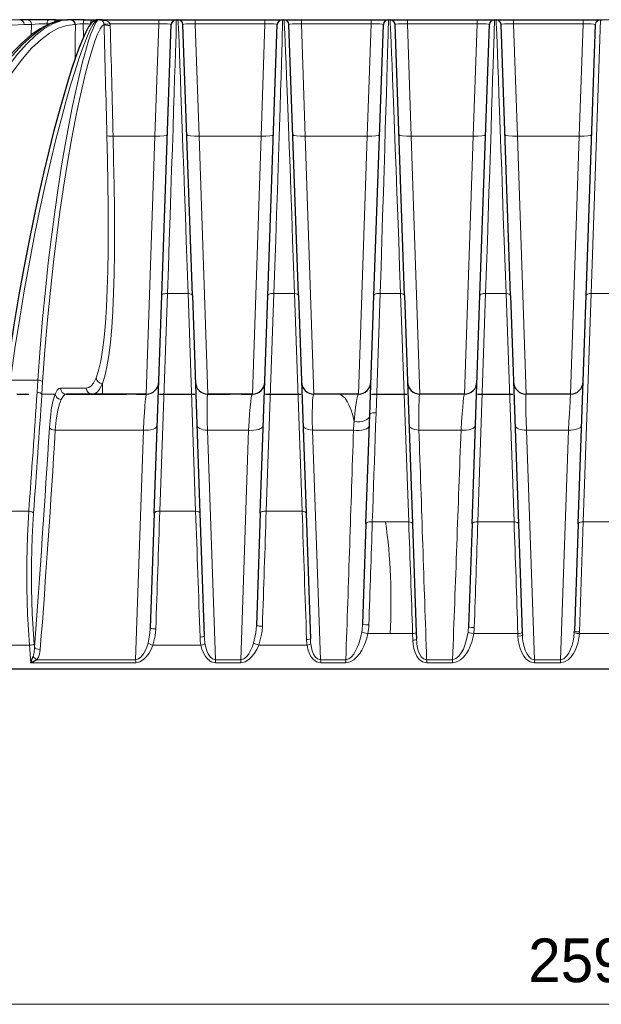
# Model space of a CAD drawing. Header units: millimetres. Extents: x 0 to 594, y 0 to 840.
# Tile 23 of 33: x 200 to 247, y 520 to 599. Entities that reach past the tile are written whole.
import ezdxf

# ---------------------------------------------------------------- set-up
doc = ezdxf.new("R2010")
doc.units = ezdxf.units.MM
doc.styles.add('Default', font='txt')
doc.dimstyles.new('ISO', dxfattribs={"dimtxt": 3.5, "dimasz": 4.375, "dimexe": 2.1, "dimexo": 1.05, "dimgap": 1.75, "dimtad": 1, "dimdsep": 46, "dimtxsty": 'Default', "dimblk": 'CLOSED', "dimcen": 0.09, "dimclrt": 13, "dimadec": 0, "dimazin": 0, "dimtfac": 0.4, "dimtdec": 3, "dimtofl": 0, "dimtmove": 0, "dimatfit": 3, "dimldrblk": 'CLOSED', "dimfxl": 0, "dimtolj": 1, "dimarcsym": 0})

# ---------------------------------------------------------------- blocks, each defined once
blk = doc.blocks.new('_CLOSED')
at = {"color": 0, "linetype": 'ByBlock', "lineweight": -2}
for p, q in [((-1, 0.166667), (0, 0)), ((-1, 0.166667), (-1, -0.166667)), ((0, 0), (-1, -0.166667)), ((0, 0), (-1, 0))]:
    blk.add_line(p, q, dxfattribs=at)
blk = doc.blocks.new('*D4')
at = {"color": 0, "linetype": 'Continuous', "lineweight": -2}
for p, q in [((117.262, 546.306), (117.262, 518.374)), ((376.66, 546.306), (376.66, 518.374)), ((121.637, 520.474), (372.285, 520.474))]:
    blk.add_line(p, q, dxfattribs=at)
at = {"layer": 'Defpoints', "color": 0}
for p in [(117.262, 547.356), (376.66, 547.356), (376.66, 520.474)]:
    blk.add_point(p, dxfattribs=at)
at = {"color": 0, "lineweight": -2, "xscale": 4.375, "yscale": 4.375, "zscale": 4.375, "rotation": 180}
blk.add_blockref('_CLOSED', (117.262, 520.474), dxfattribs=at)
at = {"color": 0, "lineweight": -2, "xscale": 4.375, "yscale": 4.375, "zscale": 4.375}
blk.add_blockref('_CLOSED', (376.66, 520.474), dxfattribs=at)
at = {"color": 0, "lineweight": 0, "insert": (246.961, 523.974), "char_height": 3.5, "attachment_point": 5, "style": 'Default'}
blk.add_mtext('\\A1;259.4', dxfattribs=at)
blk = doc.blocks.new('.TD_DIMENSION_1', base_point=(47.147, 538.606))
at = {"color": 0, "linetype": 'Continuous'}
for p, q in [((200.119, 569.356), (201.072, 569.356)), ((211.545, 569.356), (214.377, 569.356)), ((220.045, 569.356), (222.877, 569.356)), ((228.545, 569.356), (231.377, 569.356)), ((237.045, 569.356), (239.877, 569.356))]:
    blk.add_line(p, q, dxfattribs=at)
blk = doc.blocks.new('*D6')
at = {"color": 0, "linetype": 'Continuous', "lineweight": -2}
for p, q in [((250.161, 599.356), (26.508, 599.356)), ((28.608, 594.981), (28.608, 551.731)), ((228.832, 547.356), (26.508, 547.356))]:
    blk.add_line(p, q, dxfattribs=at)
at = {"layer": 'Defpoints', "color": 0}
for p in [(251.211, 599.356), (28.608, 547.356), (229.882, 547.356)]:
    blk.add_point(p, dxfattribs=at)
at = {"color": 0, "lineweight": -2, "xscale": 4.375, "yscale": 4.375, "zscale": 4.375}
for p, rotation in [((28.608, 599.356), 90), ((28.608, 547.356), 270)]:
    blk.add_blockref('_CLOSED', p, dxfattribs=dict(at, rotation=rotation))
at = {"color": 0, "lineweight": 0, "insert": (25.108, 573.356), "char_height": 3.5, "attachment_point": 5, "rotation": 90, "style": 'Default'}
blk.add_mtext('\\A1;52', dxfattribs=at)
blk = doc.blocks.new('Non relazionati', base_point=(70.359, 229.826))
at = {"color": 0, "linetype": 'Continuous', "lineweight": 0}
dim = blk.add_linear_dim(base=(376.66, 520.474), p1=(117.262, 547.356), p2=(376.66, 547.356), angle=0, dimstyle='ISO', override={"dimdec": 1, "dimpost": '<>', "dimclrt": 0, "dimtmove": 0}, dxfattribs=at)
dim.commit()
dim.dimension.update_dxf_attribs({"geometry": '*D4', "text_midpoint": (246.961, 520.474), "dimtype": 161})
blk = doc.blocks.new('a', base_point=(70.359, 229.826))
at = {"color": 0, "linetype": 'Continuous', "lineweight": 30}
for p, q in [((200.95, 599.356), (200.346, 599.356)), ((202.676, 599.356), (200.95, 599.356)), ((203.244, 599.356), (202.676, 599.356)), ((203.244, 599.356), (204.167, 599.356)), ((204.213, 599.356), (204.177, 599.355)), ((204.383, 599.356), (204.213, 599.356)), ((205.545, 599.356), (204.42, 599.356)), ((205.545, 599.356), (206.331, 599.356)), ((206.423, 599.329), (206.421, 599.328)), ((206.725, 599.356), (206.471, 599.356)), ((206.747, 599.356), (211.503, 599.356)), ((211.503, 599.356), (212.895, 599.356)), ((211.737, 577.261), (212.495, 598.97)), ((212.895, 599.356), (213.027, 599.356)), ((213.027, 599.356), (214.419, 599.356)), ((214.185, 577.261), (213.427, 598.97)), ((214.419, 599.356), (220.003, 599.356)), ((220.003, 599.356), (221.395, 599.356)), ((220.237, 577.261), (220.995, 598.97)), ((221.395, 599.356), (221.527, 599.356)), ((221.527, 599.356), (222.919, 599.356)), ((222.685, 577.261), (221.927, 598.97)), ((222.919, 599.356), (228.503, 599.356)), ((228.503, 599.356), (229.895, 599.356)), ((228.737, 577.261), (229.495, 598.97)), ((229.895, 599.356), (230.027, 599.356)), ((230.027, 599.356), (231.419, 599.356)), ((231.185, 577.261), (230.427, 598.97)), ((231.419, 599.356), (237.003, 599.356)), ((237.003, 599.356), (238.395, 599.356)), ((237.237, 577.261), (237.995, 598.97)), ((238.395, 599.356), (238.527, 599.356)), ((238.527, 599.356), (239.919, 599.356)), ((239.685, 577.261), (238.927, 598.97)), ((239.919, 599.356), (245.503, 599.356)), ((245.503, 599.356), (246.885, 599.356)), ((245.737, 577.261), (246.495, 598.97)), ((246.895, 599.356), (247.027, 599.356)), ((211.128, 559.82), (211.737, 577.261)), ((214.185, 577.261), (214.794, 559.819)), ((219.628, 559.819), (220.237, 577.261)), ((222.685, 577.261), (223.294, 559.82)), ((228.403, 567.708), (228.737, 577.261)), ((231.185, 577.261), (231.824, 558.963)), ((236.598, 558.962), (237.237, 577.261)), ((239.685, 577.261), (240.324, 558.962)), ((245.098, 558.964), (245.737, 577.261)), ((210.495, 569.356), (204.105, 569.356)), ((204.105, 569.356), (208.91, 569.356)), ((209.698, 569.356), (210.495, 569.356)), ((218.995, 569.356), (215.427, 569.356)), ((215.427, 569.356), (217.215, 569.356)), ((218.106, 569.356), (218.995, 569.356)), ((225.88, 569.356), (223.927, 569.356)), ((227.495, 569.356), (225.88, 569.356)), ((235.995, 569.356), (232.427, 569.356)), ((244.495, 569.356), (240.927, 569.356)), ((228.098, 558.963), (228.403, 567.708)), ((211.128, 559.82), (210.806, 550.609)), ((214.794, 559.819), (215.138, 549.961)), ((219.628, 559.819), (219.314, 550.817)), ((223.294, 559.82), (223.645, 549.767)), ((228.098, 558.963), (227.818, 550.93)), ((231.824, 558.963), (232.128, 550.257)), ((236.598, 558.962), (236.311, 550.729)), ((240.324, 558.962), (240.628, 550.257)), ((245.098, 558.964), (244.799, 550.389)), ((232.128, 550.257), (232.147, 549.724)), ((240.628, 550.257), (240.635, 550.057)), ((244.793, 550.267), (244.799, 550.389)), ((117.262, 547.356), (229.882, 547.356)), ((229.882, 547.356), (376.66, 547.356))]:
    blk.add_line(p, q, dxfattribs=at)
at = {"color": 0, "linetype": 'Continuous', "lineweight": 0}
for p, q in [((201.303, 598.97), (200.698, 598.97)), ((201.261, 598.126), (201.303, 598.97)), ((202.534, 598.929), (202.539, 599.026)), ((202.747, 599.026), (202.539, 599.026)), ((204.81, 598.97), (204.773, 598.97)), ((205.468, 597.987), (205.435, 599.026)), ((205.996, 599.007), (206.019, 599.005)), ((211.503, 599.026), (207.592, 599.026)), ((211.503, 599.026), (211.188, 590.015)), ((211.503, 599.356), (211.503, 599.026)), ((214.419, 599.026), (214.419, 599.356)), ((214.419, 599.026), (220.003, 599.026)), ((214.419, 599.026), (214.734, 590.015)), ((220.003, 599.026), (219.688, 590.015)), ((220.003, 599.026), (220.003, 599.356)), ((222.919, 599.026), (222.919, 599.356)), ((222.919, 599.026), (228.503, 599.026)), ((222.919, 599.026), (223.234, 590.015)), ((228.503, 599.026), (228.188, 590.015)), ((228.503, 599.026), (228.503, 599.356)), ((231.419, 599.026), (231.419, 599.356)), ((231.419, 599.026), (237.003, 599.026)), ((231.419, 599.026), (231.734, 590.015)), ((237.003, 599.026), (236.688, 590.015)), ((237.003, 599.026), (237.003, 599.356)), ((239.919, 599.026), (239.919, 599.356)), ((239.919, 599.026), (245.503, 599.026)), ((239.919, 599.026), (240.234, 590.015)), ((245.503, 599.026), (245.188, 590.015)), ((245.503, 599.026), (245.503, 599.356)), ((246.141, 577.416), (246.895, 599.356)), ((207.834, 590.015), (211.188, 590.015)), ((211.188, 590.015), (210.495, 569.356)), ((215.427, 569.356), (214.734, 590.015)), ((214.734, 590.015), (219.688, 590.015)), ((218.995, 569.356), (219.688, 590.015)), ((223.234, 590.015), (223.927, 569.356)), ((223.234, 590.015), (228.188, 590.015)), ((227.495, 569.356), (228.188, 590.015)), ((231.734, 590.015), (232.427, 569.356)), ((231.734, 590.015), (236.688, 590.015)), ((235.995, 569.356), (236.688, 590.015)), ((240.234, 590.015), (240.927, 569.356)), ((240.234, 590.015), (245.188, 590.015)), ((244.495, 569.356), (245.188, 590.015)), ((211.572, 559.975), (212.188, 577.416)), ((212.188, 577.416), (213.843, 577.416)), ((213.843, 577.416), (214.449, 559.974)), ((220.103, 559.974), (220.722, 577.416)), ((220.722, 577.416), (222.377, 577.416)), ((222.377, 577.416), (222.981, 559.975)), ((228.911, 567.863), (229.236, 577.416)), ((229.236, 577.416), (230.875, 577.416)), ((230.875, 577.416), (231.523, 559.118)), ((237.061, 559.117), (237.688, 577.416)), ((237.688, 577.416), (239.328, 577.416)), ((239.328, 577.416), (239.969, 559.117)), ((245.507, 559.119), (246.141, 577.416)), ((246.141, 577.416), (247.781, 577.416)), ((201.805, 570.487), (199.607, 570.487)), ((201.741, 569.511), (201.805, 570.487)), ((202.122, 569.356), (202.186, 570.332)), ((205.684, 569.839), (203.614, 569.839)), ((206.973, 569.356), (206.973, 570.203)), ((202.122, 569.356), (203.193, 569.356)), ((210.266, 566.469), (203.201, 566.469)), ((210.266, 566.469), (209.639, 548.078)), ((218.684, 566.469), (215.39, 566.469)), ((216.04, 548.077), (215.39, 566.469)), ((218.064, 548.077), (218.684, 566.469)), ((227.098, 566.469), (223.806, 566.469)), ((223.806, 566.469), (224.463, 548.077)), ((235.717, 566.469), (232.342, 566.469)), ((244.338, 566.469), (240.964, 566.469)), ((240.964, 566.469), (241.603, 548.078)), ((243.679, 548.079), (244.338, 566.469)), ((201.074, 559.975), (198.114, 559.975)), ((211.572, 559.975), (214.449, 559.974)), ((220.103, 559.974), (222.981, 559.975)), ((228.605, 559.118), (229.673, 559.118)), ((229.673, 559.118), (231.523, 559.118)), ((237.061, 559.117), (239.969, 559.117)), ((245.507, 559.119), (245.211, 550.309)), ((245.507, 559.119), (248.415, 559.117)), ((228.256, 550.174), (230.034, 550.174)), ((230.034, 550.174), (231.836, 550.174)), ((231.836, 550.174), (231.854, 549.64)), ((236.74, 550.174), (240.276, 550.173)), ((240.276, 550.173), (240.283, 549.973)), ((245.204, 550.175), (245.211, 550.309)), ((245.204, 550.175), (248.718, 550.173)), ((201.124, 549.242), (197.146, 549.242)), ((201.235, 547.839), (201.124, 549.242)), ((201.524, 549.086), (201.505, 549.325)), ((211.026, 549.242), (214.872, 549.242)), ((219.503, 549.242), (223.38, 549.242)), ((209.642, 547.839), (201.235, 547.839)), ((209.639, 548.078), (201.71, 548.078)), ((218.064, 548.077), (216.04, 548.077)), ((218.069, 547.839), (216.045, 547.839)), ((226.486, 548.078), (224.463, 548.077)), ((226.495, 547.839), (224.471, 547.839)), ((235.039, 548.078), (232.963, 548.078)), ((235.046, 547.839), (232.971, 547.839)), ((243.679, 548.079), (241.603, 548.078)), ((243.681, 547.84), (241.606, 547.839))]:
    blk.add_line(p, q, dxfattribs=at)
for points in [[(200.698, 598.97), (199.27, 598.901), (197.82, 598.691), (196.354, 598.337), (194.875, 597.836), (193.388, 597.187), (191.899, 596.389), (190.413, 595.44), (188.937, 594.342), (187.477, 593.094), (186.039, 591.698), (184.631, 590.157), (183.259, 588.473), (181.932, 586.649), (180.658, 584.69), (179.443, 582.6), (178.296, 580.385), (177.224, 578.052), (176.234, 575.608), (175.335, 573.06), (174.509, 570.332)], [(204.177, 599.355), (203.514, 599.263), (202.818, 599.016), (202.092, 598.616), (201.338, 598.062), (200.559, 597.357), (199.759, 596.5), (198.943, 595.494), (198.113, 594.342), (197.274, 593.046), (196.431, 591.61), (195.589, 590.036), (194.752, 588.329), (193.926, 586.493), (193.115, 584.534), (192.326, 582.456), (191.562, 580.266), (190.83, 577.969), (190.135, 575.572), (189.481, 573.083), (188.869, 570.487)], [(204.383, 599.356), (203.731, 599.28), (203.055, 599.05), (202.359, 598.665), (201.645, 598.127), (200.917, 597.435), (200.178, 596.59), (199.431, 595.595), (198.682, 594.45), (197.932, 593.159), (197.188, 591.724), (196.455, 590.15), (195.735, 588.44), (195.036, 586.599), (194.361, 584.631), (193.716, 582.543), (193.105, 580.34), (192.534, 578.029), (192.008, 575.617), (191.531, 573.113), (191.101, 570.487)], [(204.773, 598.97), (204.118, 598.894), (203.44, 598.666), (202.743, 598.285), (202.028, 597.751), (201.3, 597.065), (200.56, 596.228), (199.814, 595.24), (199.065, 594.105), (198.317, 592.825), (197.574, 591.403), (196.841, 589.842), (196.124, 588.146), (195.426, 586.32), (194.752, 584.369), (194.109, 582.298), (193.5, 580.114), (192.931, 577.822), (192.406, 575.431), (191.93, 572.947), (191.5, 570.332)], [(206.549, 599.349), (206.391, 599.223), (206.199, 598.943), (205.975, 598.509), (205.72, 597.923), (205.435, 597.186), (205.124, 596.302), (204.788, 595.271), (204.43, 594.099), (204.052, 592.787), (203.659, 591.339), (203.252, 589.76), (202.836, 588.055), (202.415, 586.227), (201.991, 584.283), (201.568, 582.227), (201.151, 580.066), (200.743, 577.806), (200.348, 575.454), (199.969, 573.016), (199.607, 570.487)], [(202.539, 599.026), (202.21, 599.023), (201.879, 599.014), (201.583, 598.997), (201.303, 598.97)], [(206.725, 599.356), (206.589, 599.285), (206.431, 599.07), (206.254, 598.713), (206.056, 598.214), (205.841, 597.574), (205.61, 596.795), (205.364, 595.879), (205.105, 594.829), (204.836, 593.646), (204.56, 592.334), (204.278, 590.897), (203.994, 589.338), (203.71, 587.661), (203.43, 585.871), (203.156, 583.972), (202.891, 581.97), (202.639, 579.87), (202.403, 577.678), (202.185, 575.4), (201.987, 573.043), (201.805, 570.487)], [(207.105, 598.969), (206.956, 598.87), (206.784, 598.616), (206.59, 598.207), (206.376, 597.646), (206.144, 596.933), (205.894, 596.07), (205.63, 595.059), (205.353, 593.904), (205.067, 592.608), (204.774, 591.174), (204.477, 589.606), (204.18, 587.909), (203.885, 586.088), (203.597, 584.148), (203.319, 582.094), (203.053, 579.934), (202.804, 577.673), (202.575, 575.319), (202.368, 572.879), (202.186, 570.332)], [(205.435, 599.026), (205.176, 599.025), (204.95, 599.007), (204.81, 598.97)], [(206.944, 599.291), (207.008, 599.264), (207.218, 599.291)], [(207.218, 599.291), (207.346, 599.243), (207.458, 599.18), (207.592, 599.026)], [(211.503, 599.026), (211.882, 599.026), (212.203, 599.015), (212.418, 598.996), (212.495, 598.97)], [(212.188, 577.416), (212.262, 579.569), (212.332, 581.648), (212.4, 583.643), (212.465, 585.546), (212.526, 587.351), (212.583, 589.05), (212.635, 590.637), (212.684, 592.105), (212.728, 593.449), (212.767, 594.664), (212.801, 595.746), (212.831, 596.692), (212.855, 597.497), (212.874, 598.16), (212.887, 598.678), (212.895, 599.05), (212.898, 599.276), (212.895, 599.356)], [(213.843, 577.416), (213.767, 579.569), (213.693, 581.648), (213.623, 583.645), (213.555, 585.55), (213.491, 587.356), (213.429, 589.056), (213.372, 590.644), (213.319, 592.113), (213.269, 593.458), (213.224, 594.674), (213.184, 595.755), (213.147, 596.7), (213.116, 597.504), (213.089, 598.165), (213.067, 598.681), (213.049, 599.052), (213.036, 599.277), (213.027, 599.356)], [(213.427, 598.97), (213.501, 598.995), (213.713, 599.015), (214.032, 599.026), (214.419, 599.026)], [(220.003, 599.026), (220.382, 599.026), (220.703, 599.015), (220.918, 598.996), (220.995, 598.97)], [(220.722, 577.416), (220.796, 579.61), (220.868, 581.724), (220.935, 583.748), (220.999, 585.674), (221.06, 587.494), (221.116, 589.202), (221.168, 590.791), (221.215, 592.256), (221.257, 593.591), (221.293, 594.793), (221.325, 595.858), (221.352, 596.784), (221.373, 597.568), (221.389, 598.209), (221.399, 598.708), (221.403, 599.064), (221.402, 599.279), (221.395, 599.356)], [(222.377, 577.416), (222.299, 579.611), (222.223, 581.727), (222.151, 583.754), (222.081, 585.683), (222.015, 587.506), (221.952, 589.217), (221.893, 590.809), (221.839, 592.275), (221.788, 593.611), (221.741, 594.813), (221.699, 595.877), (221.662, 596.8), (221.629, 597.581), (221.6, 598.22), (221.575, 598.715), (221.555, 599.068), (221.54, 599.281), (221.527, 599.356)], [(221.927, 598.97), (222.001, 598.995), (222.213, 599.015), (222.532, 599.026), (222.919, 599.026)], [(228.503, 599.026), (228.882, 599.026), (229.203, 599.015), (229.418, 598.996), (229.495, 598.97)], [(229.236, 577.416), (229.305, 579.562), (229.371, 581.632), (229.434, 583.617), (229.493, 585.511), (229.549, 587.308), (229.602, 589), (229.65, 590.582), (229.695, 592.048), (229.736, 593.393), (229.772, 594.611), (229.804, 595.699), (229.831, 596.652), (229.854, 597.466), (229.872, 598.139), (229.885, 598.666), (229.893, 599.046), (229.897, 599.276), (229.895, 599.356)], [(230.875, 577.416), (230.797, 579.566), (230.721, 581.64), (230.647, 583.631), (230.577, 585.53), (230.509, 587.331), (230.446, 589.026), (230.385, 590.61), (230.329, 592.076), (230.277, 593.42), (230.23, 594.636), (230.187, 595.721), (230.149, 596.67), (230.116, 597.48), (230.088, 598.147), (230.065, 598.671), (230.047, 599.047), (230.034, 599.276), (230.027, 599.356)], [(230.427, 598.97), (230.501, 598.995), (230.713, 599.015), (231.032, 599.026), (231.419, 599.026)], [(237.003, 599.026), (237.382, 599.026), (237.703, 599.015), (237.918, 598.996), (237.995, 598.97)], [(237.688, 577.416), (237.759, 579.552), (237.828, 581.614), (237.893, 583.596), (237.955, 585.489), (238.014, 587.286), (238.07, 588.98), (238.121, 590.565), (238.169, 592.034), (238.212, 593.383), (238.251, 594.604), (238.286, 595.695), (238.316, 596.65), (238.342, 597.466), (238.362, 598.139), (238.378, 598.666), (238.389, 599.046), (238.394, 599.276), (238.395, 599.356)], [(239.328, 577.416), (239.252, 579.553), (239.179, 581.618), (239.108, 583.602), (239.041, 585.497), (238.976, 587.296), (238.915, 588.992), (238.858, 590.578), (238.805, 592.048), (238.755, 593.395), (238.711, 594.616), (238.67, 595.706), (238.635, 596.659), (238.604, 597.472), (238.578, 598.143), (238.558, 598.669), (238.542, 599.047), (238.532, 599.276), (238.527, 599.356)], [(238.927, 598.97), (239.001, 598.995), (239.213, 599.015), (239.532, 599.026), (239.919, 599.026)], [(245.503, 599.026), (245.844, 599.026), (246.143, 599.018), (246.364, 599.003), (246.488, 598.978)], [(206.476, 570.668), (206.673, 571.255), (206.846, 571.993), (206.996, 572.878), (207.122, 573.903), (207.225, 575.064), (207.307, 576.351), (207.368, 577.757), (207.41, 579.272), (207.434, 580.887), (207.442, 582.59), (207.434, 584.37), (207.413, 586.216), (207.38, 588.115), (207.335, 590.084)], [(206.973, 570.203), (207.17, 570.802), (207.343, 571.556), (207.493, 572.459), (207.62, 573.507), (207.723, 574.693), (207.805, 576.008), (207.867, 577.444), (207.909, 578.992), (207.933, 580.642), (207.94, 582.382), (207.933, 584.2), (207.912, 586.086), (207.878, 588.025), (207.834, 590.015)], [(205.684, 569.839), (205.887, 569.883), (206.078, 570.016), (206.257, 570.236), (206.476, 570.668)], [(203.614, 569.839), (203.484, 569.796), (203.357, 569.667), (203.193, 569.356)], [(206.179, 569.356), (206.383, 569.402), (206.575, 569.538), (206.755, 569.766), (206.973, 570.203)], [(203.193, 569.356), (203.04, 568.883), (202.909, 568.265), (202.805, 567.519), (202.732, 566.663)], [(203.673, 568.918), (203.465, 568.978), (203.299, 569.113), (203.193, 569.356)], [(203.673, 568.918), (203.519, 568.495), (203.386, 567.945), (203.28, 567.282), (203.201, 566.469)], [(204.105, 569.356), (203.976, 569.32), (203.849, 569.21), (203.673, 568.918)], [(210.495, 569.356), (210.473, 569.293), (210.446, 569.106), (210.415, 568.798), (210.382, 568.378), (210.346, 567.856), (210.309, 567.244), (210.266, 566.469)], [(215.39, 566.469), (215.374, 567.165), (215.365, 567.788), (215.362, 568.322), (215.367, 568.754), (215.379, 569.075), (215.398, 569.277), (215.427, 569.356)], [(218.684, 566.469), (218.729, 567.167), (218.775, 567.79), (218.821, 568.324), (218.867, 568.755), (218.911, 569.075), (218.953, 569.277), (218.995, 569.356)], [(223.927, 569.356), (223.886, 569.295), (223.852, 569.113), (223.825, 568.813), (223.807, 568.399), (223.797, 567.879), (223.796, 567.267), (223.806, 566.469)], [(227.149, 567.158), (227.209, 567.786), (227.27, 568.322), (227.33, 568.755), (227.387, 569.075), (227.441, 569.277), (227.495, 569.356)], [(232.427, 569.356), (232.396, 569.294), (232.37, 569.109), (232.35, 568.805), (232.336, 568.388), (232.33, 567.867), (232.331, 567.255), (232.342, 566.469)], [(235.717, 566.469), (235.761, 567.164), (235.806, 567.786), (235.85, 568.32), (235.891, 568.753), (235.929, 569.074), (235.963, 569.277), (235.995, 569.356)], [(240.927, 569.356), (240.915, 569.293), (240.909, 569.106), (240.909, 568.798), (240.914, 568.378), (240.924, 567.855), (240.94, 567.244), (240.964, 566.469)], [(244.338, 566.469), (244.37, 567.161), (244.401, 567.782), (244.428, 568.317), (244.452, 568.751), (244.471, 569.073), (244.485, 569.277), (244.495, 569.356)], [(228.605, 559.118), (228.639, 560.076), (228.673, 561.033), (228.707, 561.991), (228.741, 562.948), (228.775, 563.906), (228.809, 564.863), (228.843, 565.82), (228.875, 566.777), (228.911, 567.863)], [(201.074, 559.975), (200.962, 557.996), (200.907, 555.935), (200.912, 553.824), (200.976, 551.693), (201.124, 549.242)], [(201.455, 559.82), (201.344, 557.89), (201.289, 555.882), (201.293, 553.823), (201.356, 551.746), (201.505, 549.325)], [(210.806, 550.609), (210.779, 550.203), (210.635, 549.408)], [(219.314, 550.817), (219.265, 550.225), (219.095, 549.419)], [(219.794, 550.768), (219.767, 550.378), (219.711, 549.992), (219.503, 549.242)], [(227.818, 550.93), (227.891, 550.899), (228.085, 550.874), (228.332, 550.865)], [(236.311, 550.729), (236.372, 550.697), (236.538, 550.671), (236.783, 550.658)], [(211.253, 550.555), (211.202, 549.984), (211.026, 549.242)], [(226.486, 548.078), (226.719, 548.151), (226.931, 548.316), (227.114, 548.536), (227.272, 548.789), (227.406, 549.062), (227.52, 549.35), (227.616, 549.647), (227.693, 549.951), (227.759, 550.304)], [(226.495, 547.839), (226.823, 547.905), (227.119, 548.073), (227.375, 548.302), (227.594, 548.568), (227.78, 548.858), (227.937, 549.165), (228.067, 549.484), (228.171, 549.811), (228.256, 550.174)], [(228.256, 550.174), (228.061, 550.209), (227.885, 550.253), (227.759, 550.304)], [(235.039, 548.078), (235.306, 548.165), (235.542, 548.364), (235.74, 548.627), (235.903, 548.927), (236.035, 549.25), (236.141, 549.586), (236.221, 549.932), (236.277, 550.29)], [(235.046, 547.839), (235.372, 547.903), (235.668, 548.068), (235.921, 548.295), (236.134, 548.561), (236.313, 548.852), (236.46, 549.159), (236.579, 549.478), (236.67, 549.805), (236.74, 550.174)], [(236.74, 550.174), (236.551, 550.202), (236.388, 550.241), (236.277, 550.29)], [(240.635, 550.057), (240.602, 550.027), (240.507, 549.999), (240.283, 549.973)], [(240.283, 549.973), (240.309, 549.633), (240.365, 549.297), (240.454, 548.968), (240.581, 548.653), (240.752, 548.36), (240.974, 548.105), (241.256, 547.917), (241.606, 547.839)], [(240.635, 550.057), (240.656, 549.742), (240.699, 549.432), (240.765, 549.129), (240.857, 548.838), (240.98, 548.567), (241.14, 548.331), (241.341, 548.155), (241.603, 548.078)], [(243.679, 548.079), (243.944, 548.159), (244.172, 548.355), (244.357, 548.617), (244.504, 548.916), (244.617, 549.237), (244.701, 549.572), (244.76, 549.914), (244.793, 550.267)], [(243.681, 547.84), (244.006, 547.904), (244.293, 548.07), (244.533, 548.3), (244.728, 548.568), (244.884, 548.86), (245.007, 549.168), (245.1, 549.485), (245.164, 549.81), (245.204, 550.174)], [(245.204, 550.174), (245.023, 550.193), (244.878, 550.222), (244.793, 550.267)], [(201.426, 548.337), (201.5, 548.663), (201.524, 549.086)], [(209.639, 548.078), (209.877, 548.147), (210.088, 548.314), (210.265, 548.541), (210.411, 548.801), (210.53, 549.082), (210.635, 549.408)], [(209.642, 547.839), (209.979, 547.908), (210.275, 548.085), (210.522, 548.326), (210.725, 548.605), (210.889, 548.907), (211.026, 549.242)], [(214.872, 549.242), (214.953, 548.927), (215.07, 548.625), (215.229, 548.343), (215.439, 548.096), (215.705, 547.915), (216.045, 547.839)], [(215.195, 549.369), (215.255, 549.08), (215.339, 548.802), (215.453, 548.543), (215.601, 548.317), (215.789, 548.149), (216.04, 548.077)], [(218.064, 548.077), (218.304, 548.15), (218.518, 548.321), (218.701, 548.549), (218.854, 548.811), (218.981, 549.093), (219.095, 549.419)], [(218.069, 547.839), (218.408, 547.908), (218.709, 548.085), (218.964, 548.326), (219.177, 548.605), (219.353, 548.908), (219.503, 549.242)], [(223.38, 549.242), (223.446, 548.929), (223.547, 548.628), (223.689, 548.346), (223.884, 548.099), (224.137, 547.917), (224.471, 547.839)], [(223.678, 549.357), (223.726, 549.071), (223.799, 548.795), (223.901, 548.538), (224.039, 548.314), (224.217, 548.148), (224.463, 548.078)], [(231.854, 549.64), (231.88, 549.306), (231.939, 548.978), (232.036, 548.662), (232.178, 548.366), (232.375, 548.107), (232.635, 547.917), (232.971, 547.839)], [(232.147, 549.724), (232.168, 549.417), (232.212, 549.116), (232.283, 548.826), (232.385, 548.556), (232.527, 548.321), (232.712, 548.148), (232.963, 548.078)], [(201.71, 548.078), (201.843, 548.288), (201.931, 548.518), (201.997, 548.893)]]:
    blk.add_lwpolyline(points, dxfattribs=at)
at = {"color": 0, "linetype": 'Continuous', "lineweight": 30}
for points in [[(204.167, 599.355), (203.455, 599.261), (202.73, 599.018), (201.993, 598.634), (201.243, 598.112), (200.48, 597.454), (199.704, 596.664), (198.917, 595.74), (198.12, 594.686), (197.316, 593.504), (196.508, 592.195), (195.7, 590.762), (194.896, 589.207), (194.1, 587.535), (193.315, 585.75), (192.548, 583.855), (191.8, 581.855), (191.079, 579.755), (190.386, 577.56), (189.728, 575.277), (189.108, 572.912), (188.516, 570.405)], [(206.423, 599.329), (206.101, 599.104), (205.873, 598.791), (205.644, 598.367), (205.395, 597.818), (205.123, 597.14), (204.829, 596.331), (204.512, 595.392), (204.175, 594.325), (203.821, 593.132), (203.451, 591.816), (203.068, 590.38), (202.676, 588.829), (202.277, 587.165), (201.873, 585.393), (201.469, 583.517), (201.068, 581.543), (200.672, 579.475), (200.286, 577.319), (199.911, 575.081), (199.552, 572.767), (199.209, 570.372)], [(206.331, 599.356), (206.494, 599.355), (206.549, 599.349)]]:
    blk.add_lwpolyline(points, dxfattribs=at)
at = {"color": 0, "linetype": 'Continuous', "lineweight": 0}
for centre, radius, start, end in [((-957.526, 605.713), 1162.355, 359.53214, 359.667649), ((205.476, 591.869), 7.157, 85.83771, 90.32737), ((206.548, 598.95), 0.399, 89.80575, 108.6209), ((206.746, 599.023), 0.333, 53.48246, 89.7498), ((206.699, 598.968), 0.405, 8.11217, 52.84726), ((206.707, 598.963), 0.398, 0.86485, 8.99902), ((-9182.074, 351.965), 9392.428, 1.4527369, 1.5069508), ((206.706, 598.876), 0.899, 1.50386, 9.60629), ((-9164.393, 352.49), 9375.237, 1.4517625, 1.5060757), ((246.485, 598.968), 0.0106, 7.50309, 69.72233), ((246.895, 598.956), 0.4, 89.9995, 177.99972), ((-1042.528, 651.824), 1246.989, 355.775936, 356.215196), ((-1040.639, 651.383), 1245.464, 355.783933, 356.223726), ((-1044.818, 643.549), 1249.916, 355.665702, 356.473348), ((-1042.072, 642.94), 1247.619, 355.676837, 356.48596), ((-54896.076, 2390.96), 55153.36, 358.0851753, 358.1042919), ((282.886, 562.684), 55.916, 175.4107, 176.11831), ((-52024.972, -1205.893), 52287.361, 1.9223378, 1.9425026), ((-32139.81, 1749.999), 32397.152, 357.8738618, 357.9064104), ((-7195.24, 806.314), 7410.908, 358.0222673, 358.095134), ((-5887.133, 343.218), 6105.432, 1.9398843, 2.0345584), ((-4174.669, 703.071), 4397.102, 358.015045, 358.135076), ((-3703.328, 417.749), 3928.883, 1.924539, 2.07456), ((-1892.004, 625.153), 2121.637, 357.993398, 358.216397), ((-1319.195, 500.434), 1551.828, 1.836783, 2.167211), ((-2196.57, 634.908), 2434.811, 358.017047, 358.216221), ((-3227.048, 435.728), 3469.211, 1.890462, 2.038262), ((222.49, 551.111), 5.331, 351.28829, 358.04519), ((223.693, 551.023), 4.641, 349.45836, 358.04713), ((231.159, 550.905), 5.155, 353.15058, 358.04034), ((232.237, 550.812), 4.549, 351.92855, 358.05714), ((218.811, 550.01), 4.014, 181.68745, 191.04022), ((219.76, 550.105), 4.623, 181.78266, 189.15184), ((227.203, 549.814), 3.865, 181.77889, 188.5075), ((228.077, 549.912), 4.434, 181.87303, 187.18491)]:
    blk.add_arc(centre, radius, start, end, dxfattribs=at)
at = {"color": 0, "linetype": 'Continuous', "lineweight": 30}
for centre, radius, start, end in [((206.725, 598.957), 0.399, 56.74322, 89.99774), ((206.759, 597.714), 1.642, 73.77307, 90.39752), ((212.895, 598.956), 0.4, 90, 178), ((213.027, 598.956), 0.4, 2, 90), ((221.395, 598.956), 0.4, 89.99999, 178), ((221.527, 598.956), 0.4, 2, 89.99999), ((229.895, 598.956), 0.4, 90, 178), ((230.027, 598.956), 0.4, 2, 90), ((238.395, 598.956), 0.4, 90, 178), ((238.527, 598.956), 0.4, 2, 90), ((210.495, 570.356), 1, 270, 358), ((215.427, 570.356), 1, 182, 270), ((218.995, 570.356), 1, 270, 358), ((223.927, 570.356), 1, 182, 270), ((227.495, 570.356), 1, 270, 358), ((232.427, 570.356), 1, 182, 270), ((235.995, 570.356), 1, 270, 358), ((240.927, 570.356), 1, 182, 270), ((244.495, 570.356), 1, 270, 358), ((182.089, 555.482), 20.615, 338.23706, 339.71988), ((196.609, 557.637), 10.835, 295.27149, 298.08136)]:
    blk.add_arc(centre, radius, start, end, dxfattribs=at)
at = {"color": 0, "linetype": 'Continuous', "lineweight": 0, "extrusion": (0, 0, -1)}
for centre, major_axis, ratio, start_param, end_param in [((200.346, 598.956), (0, 0.4), 0.881648, 0, 1.535921), ((202.676, 598.956), (0, -0.4), 0.348279, 1.745329, 3.141593), ((204.176, 598.955), (-0.01, 0.4), 0.974671, 6.283185, 6.309098), ((204.383, 598.956), (0, 0.4), 0.975009, 0, 1.535924), ((205.545, 598.956), (0, -0.4), 0.279612, 1.746389, 3.141593), ((206.331, 598.956), (0, -0.4), 0.845487, 1.698937, 3.141593), ((207.604, 598.986), (-0.5, -0.013), 0.17359, 4.716953, 6.233521), ((211.188, 590.189), (-0.999, 0.035), 0.173546, 3.141593, 4.706329), ((214.734, 590.189), (-0.999, -0.035), 0.173546, 4.718449, 6.283185), ((219.688, 590.189), (-0.999, 0.035), 0.173546, 3.141593, 4.706329), ((223.234, 590.189), (-0.999, -0.035), 0.173546, 4.718449, 6.283185), ((228.188, 590.189), (-0.999, 0.035), 0.173546, 3.141593, 4.706329), ((231.734, 590.189), (-0.999, -0.035), 0.173546, 4.718449, 6.283185), ((236.688, 590.189), (-0.999, 0.035), 0.173546, 3.141593, 4.706329), ((240.234, 590.189), (-0.999, -0.035), 0.173546, 4.718449, 6.283185), ((245.188, 590.189), (-0.999, 0.035), 0.173546, 3.141593, 4.706329), ((212.137, 577.247), (-0.4, 0.014), 0.429558, 0, 1.683857), ((213.785, 577.247), (-0.4, -0.014), 0.422684, 1.729965, 3.141593), ((222.285, 577.247), (-0.4, -0.014), 0.427252, 1.817041, 3.141593), ((230.785, 577.247), (-0.4, -0.014), 0.426856, 1.811474, 3.141593), ((239.285, 577.247), (-0.4, -0.014), 0.421742, 1.691619, 3.141593), ((201.795, 570.318), (-0.399, 0.026), 0.423433, 1.569574, 2.907388), ((206.973, 570.686), (-0.463, 0.19), 0.960786, 4.337482, 5.844094), ((206.179, 569.856), (0, 0.5), 0.990082, 3.141593, 4.67748), ((228.803, 567.694), (-0.4, 0.014), 0.446614, 0, 1.829107), ((210.374, 566.892), (-0.999, 0.035), 0.428011, 3.141593, 4.805875), ((224.048, 566.892), (-0.999, -0.035), 0.428253, 4.97184, 6.283185), ((227.374, 566.892), (-0.999, 0.035), 0.447524, 3.141593, 4.976592), ((232.548, 566.892), (-0.999, -0.035), 0.425619, 4.934155, 6.283185), ((241.048, 566.892), (-0.999, -0.035), 0.421493, 4.811281, 6.283185), ((201.066, 559.806), (-0.399, 0.029), 0.422874, 1.558301, 2.887745), ((211.528, 559.806), (-0.4, 0.014), 0.428288, 0, 1.668017), ((211.206, 550.595), (0.4, -0.014), 0.097237, 1.44929, 3.141593), ((219.713, 550.803), (0.4, -0.014), 0.083533, 1.365045, 3.141593), ((214.739, 549.947), (0.4, 0.014), 0.144284, 6.283185, 7.706725), ((231.728, 550.243), (0.4, 0.014), 0.189566, 0, 1.304803), ((240.228, 550.243), (0.4, 0.014), 0.178798, 0, 1.458268), ((210.98, 549.311), (0.378, -0.132), 0.127917, 1.4046, 2.676145), ((214.811, 549.311), (0.392, 0.08), 0.201848, 0.248355, 1.456894), ((219.424, 549.311), (0.373, -0.145), 0.093173, 1.321962, 2.613415), ((223.245, 549.753), (0.4, 0.014), 0.160983, 0, 1.338725), ((223.286, 549.311), (0.395, 0.062), 0.212361, 0.176326, 1.364022), ((231.747, 549.71), (0.4, 0.014), 0.18953, 6.283185, 7.588814), ((209.601, 547.909), (0, 0.4), 0.10318, 1.134449, 1.745313), ((217.996, 547.908), (0, 0.4), 0.185868, 1.134468, 1.745334), ((226.388, 547.909), (0, 0.4), 0.271035, 1.134483, 1.745349), ((234.962, 547.909), (0, 0.4), 0.212905, 1.134448, 1.745314), ((243.658, 547.91), (0, 0.4), 0.058623, 1.13448, 1.745354)]:
    blk.add_ellipse(centre, major_axis=major_axis, ratio=ratio, start_param=start_param, end_param=end_param, dxfattribs=at)
at = {"color": 0, "linetype": 'Continuous', "lineweight": 0}
for centre, major_axis, ratio, start_param, end_param in [((200.95, 598.956), (0, -0.4), 0.88382, 1.605669, 3.141593), ((203.244, 598.956), (0, 0.4), 0.302292, 0, 0.996177), ((204.42, 598.956), (0, -0.4), 0.975141, 1.605668, 3.141593), ((207.592, 599.113), (0.493, 0.083), 0.171284, 3.19156, 4.6834), ((246.885, 598.956), (0, 0.4), 0.993075, 6.283185, 7.798644), ((207.834, 590.102), (0.5, 0.013), 0.173594, 3.196891, 4.70799), ((220.637, 577.247), (0.4, -0.014), 0.4384, 1.372054, 3.141593), ((229.137, 577.247), (0.4, -0.014), 0.443065, 1.336673, 3.141593), ((237.637, 577.247), (0.4, -0.014), 0.42964, 1.456767, 3.141593), ((246.137, 577.247), (0.4, -0.014), 0.42276, 1.574182, 3.141593), ((204.105, 569.856), (0, -0.5), 0.982675, 4.747296, 6.283185), ((201.731, 569.342), (0.399, -0.026), 0.423386, 0.236027, 1.573063), ((225.88, 564.356), (0, -5), 0.306566, 2.165608, 3.141593), ((227.403, 567.718), (0.999, -0.035), 0.585148, 4.475989, 6.283185), ((203.221, 566.681), (0.499, -0.031), 0.424335, 3.367845, 4.698257), ((215.548, 566.892), (0.999, 0.035), 0.423177, 3.141593, 4.539025), ((218.874, 566.892), (0.999, -0.035), 0.435755, 4.536024, 6.283185), ((235.874, 566.892), (0.999, -0.035), 0.432296, 4.56907, 6.283185), ((244.374, 566.892), (0.999, -0.035), 0.42375, 4.690375, 6.283185), ((214.394, 559.805), (0.4, 0.014), 0.422488, 6.283185, 7.701036), ((220.028, 559.805), (0.4, -0.014), 0.435612, 1.395771, 3.141593), ((222.894, 559.806), (0.4, 0.014), 0.426286, 0, 1.338518), ((228.498, 558.949), (0.4, -0.014), 0.446182, 1.315321, 3.141593), ((225.505, 552.778), (0, -15), 0.306564, 1.396259, 2.007124), ((231.424, 558.949), (0.4, 0.014), 0.42871, 6.283185, 7.588796), ((236.998, 558.948), (0.4, -0.014), 0.432333, 1.427112, 3.141593), ((239.924, 558.948), (0.4, 0.014), 0.42184, 6.283185, 7.727438), ((245.498, 558.95), (0.4, -0.014), 0.423184, 1.562376, 3.141593), ((245.198, 550.375), (-0.4, 0.014), 0.163642, 6.283185, 7.890725), ((201.116, 549.311), (-0.399, -0.031), 0.174758, 1.578273, 2.904129), ((202.01, 549.103), (0.499, -0.038), 0.423419, 3.400621, 4.717978), ((201.722, 548.289), (0.386, -0.318), 0.352494, 4.168767, 4.965443), ((215.98, 547.908), (0, -0.4), 0.165857, 1.396266, 2.007132), ((224.372, 547.908), (0, -0.4), 0.250249, 1.396238, 2.007104), ((232.872, 547.909), (0, -0.4), 0.250494, 1.396269, 2.007135), ((241.569, 547.909), (0, -0.4), 0.095658, 1.396232, 2.007098)]:
    blk.add_ellipse(centre, major_axis=major_axis, ratio=ratio, start_param=start_param, end_param=end_param, dxfattribs=at)
for name, p in [('.TD_DIMENSION_1', (47.147, 538.606)), ('Non relazionati', (70.359, 229.826))]:
    blk.add_blockref(name, p, dxfattribs=at)
dim = blk.add_linear_dim(base=(28.608, 547.356), p1=(251.211, 599.356), p2=(229.882, 547.356), angle=90, dimstyle='ISO', override={"dimjust": 0, "dimdec": 1, "dimpost": '<>', "dimse1": 0, "dimse2": 0, "dimclrt": 0, "dimtmove": 0}, dxfattribs=at)
dim.commit()
dim.dimension.update_dxf_attribs({"geometry": '*D6', "text_midpoint": (28.608, 573.356), "dimtype": 160})

msp = doc.modelspace()

# ---------------------------------------------------------------- block references
at = {"color": 72, "linetype": 'Continuous', "lineweight": 0}
msp.add_blockref('a', (70.359, 229.826), dxfattribs=at)

doc.saveas('drawing.dxf')
